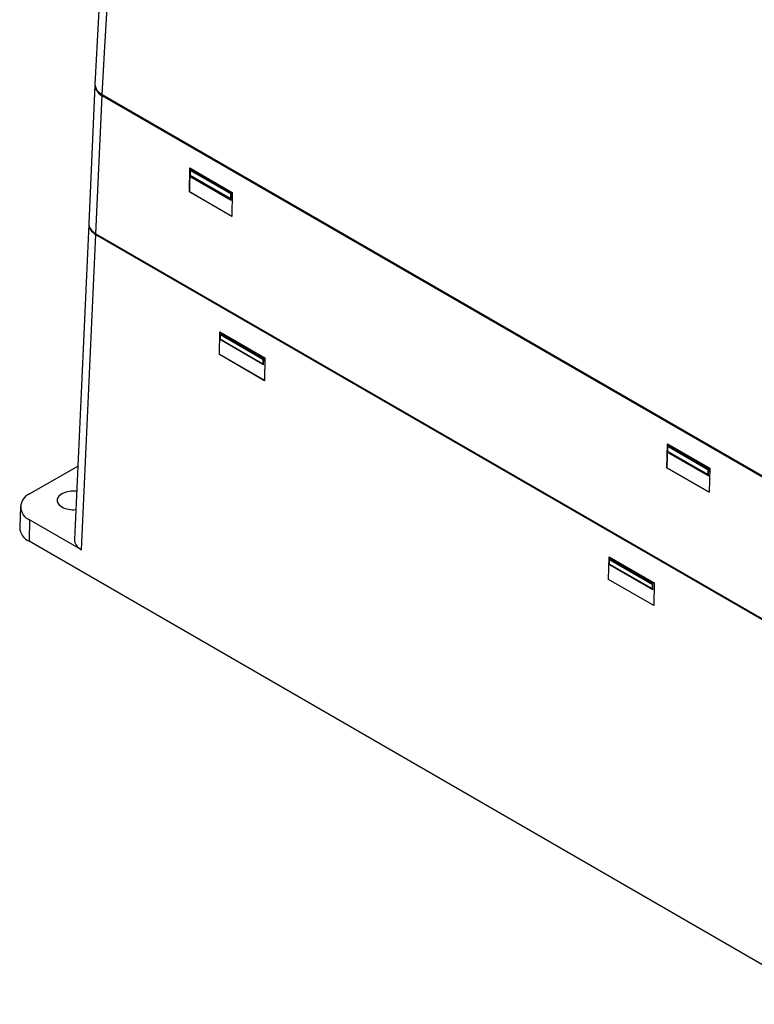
# Model space of a CAD drawing. Header units: millimetres. Extents: x 0 to 1048, y 0 to 810.
# Tile 38 of 45: x 753 to 867, y 463 to 616. Entities that reach past the tile are written whole.
import ezdxf

# ---------------------------------------------------------------- set-up
doc = ezdxf.new("R2010")
doc.units = ezdxf.units.MM
doc.header["$LTSCALE"] = 3.75

msp = doc.modelspace()

# ---------------------------------------------------------------- linework, layer by layer
for p, q in [((764.945, 605.35), (763.983, 583.997)), ((765.095, 582.39), (766.057, 603.742)), ((870.894, 543.34), (766.057, 603.861)), ((870.894, 543.221), (766.057, 603.742)), ((779.568, 588.872), (779.654, 592.571)), ((779.657, 592.569), (779.571, 588.873)), ((779.654, 592.571), (786.208, 588.787)), ((779.834, 592.262), (779.719, 592.186)), ((779.719, 592.186), (785.913, 588.61)), ((779.719, 591.402), (779.719, 592.186)), ((785.913, 587.826), (779.719, 591.402)), ((779.81, 591.18), (779.719, 591.402)), ((779.81, 591.18), (786.011, 587.601)), ((786.036, 588.681), (779.834, 592.262)), ((779.571, 588.873), (779.568, 588.872)), ((786.13, 585.084), (779.568, 588.872)), ((779.571, 588.873), (786.13, 585.087)), ((786.036, 588.681), (785.913, 588.61)), ((785.913, 588.61), (785.913, 587.826)), ((786.011, 587.601), (786.036, 588.681)), ((786.208, 588.787), (786.13, 585.084)), ((785.913, 587.826), (786.011, 587.601)), ((763.978, 583.875), (761.765, 535.087)), ((762.877, 533.479), (765.089, 582.267)), ((765.089, 582.267), (870.89, 521.19)), ((765.095, 582.39), (870.894, 521.313)), ((765.098, 582.272), (765.103, 582.385)), ((765.098, 582.272), (870.899, 521.195)), ((784.202, 563.686), (784.286, 567.213)), ((784.211, 563.692), (784.295, 567.208)), ((784.286, 567.213), (791.262, 563.186)), ((784.484, 566.861), (784.372, 566.782)), ((784.372, 566.782), (790.947, 562.987)), ((784.372, 566.072), (784.372, 566.782)), ((791.071, 563.058), (784.484, 566.861)), ((784.372, 566.072), (790.947, 562.277)), ((784.463, 565.902), (784.372, 566.072)), ((791.049, 562.1), (784.463, 565.902)), ((784.202, 563.686), (784.211, 563.692)), ((791.188, 559.653), (784.202, 563.686)), ((791.189, 559.664), (784.211, 563.692)), ((790.947, 562.987), (791.071, 563.058)), ((790.947, 562.987), (790.947, 562.277)), ((790.947, 562.277), (791.049, 562.1)), ((791.049, 562.1), (791.071, 563.058)), ((791.262, 563.186), (791.188, 559.653)), ((853.496, 546.194), (853.582, 549.893)), ((853.585, 549.891), (853.499, 546.195)), ((853.582, 549.893), (860.136, 546.109)), ((853.762, 549.584), (853.647, 549.508)), ((853.647, 549.508), (859.841, 545.932)), ((853.647, 548.724), (853.647, 549.508)), ((859.841, 545.148), (853.647, 548.724)), ((853.738, 548.503), (853.647, 548.724)), ((853.738, 548.503), (859.939, 544.923)), ((859.964, 546.003), (853.762, 549.584)), ((754.832, 542.141), (762.28, 546.441)), ((853.499, 546.195), (853.496, 546.194)), ((860.058, 542.406), (853.496, 546.194)), ((853.499, 546.195), (860.058, 542.409)), ((859.964, 546.003), (859.841, 545.932)), ((859.841, 545.932), (859.841, 545.148)), ((859.939, 544.923), (859.964, 546.003)), ((860.136, 546.109), (860.058, 542.406)), ((859.841, 545.148), (859.939, 544.923)), ((753.391, 540.185), (753.286, 536.92)), ((754.832, 538.123), (754.758, 534.814)), ((762.877, 533.479), (754.832, 538.123)), ((878.861, 463.171), (754.758, 534.814)), ((844.461, 528.899), (844.546, 532.426)), ((844.471, 528.905), (844.555, 532.421)), ((844.546, 532.426), (851.522, 528.399)), ((844.743, 532.074), (844.632, 531.995)), ((844.632, 531.995), (851.207, 528.199)), ((844.632, 531.285), (844.632, 531.995)), ((851.331, 528.271), (844.743, 532.074)), ((844.632, 531.285), (851.207, 527.49)), ((844.723, 531.115), (844.632, 531.285)), ((851.308, 527.313), (844.723, 531.115)), ((844.471, 528.905), (844.461, 528.899)), ((851.448, 524.866), (844.461, 528.899)), ((851.448, 524.876), (844.471, 528.905)), ((851.207, 528.199), (851.331, 528.271)), ((851.207, 528.199), (851.207, 527.49)), ((851.207, 527.49), (851.308, 527.313)), ((851.308, 527.313), (851.331, 528.271)), ((851.522, 528.399), (851.448, 524.866))]:
    msp.add_line(p, q)
at = {"flags": 128}
for points in [[(768.805, 678.123), (768.122, 665.072), (767.422, 652.047), (766.756, 639.53), (766.118, 627.522), (765.494, 616.024), (764.947, 605.473)], [(766.057, 603.861), (766.41, 610.449), (766.834, 617.333), (767.238, 624.06), (767.631, 630.794), (768.024, 637.527), (768.418, 644.26), (768.591, 647.223), (768.764, 650.185), (768.937, 653.148), (769.153, 656.851), (769.307, 659.452), (769.413, 661.182), (769.497, 662.548), (769.608, 664.319), (769.717, 666.079), (769.805, 667.52), (769.884, 668.82), (769.953, 669.98), (770.035, 671.424), (770.122, 673.011), (770.2, 674.537), (770.271, 676.003)], [(764.964, 605.47), (764.944, 605.411), (765.233, 604.573), (766.057, 603.861)], [(762.104, 542.552), (761.975, 542.566), (761.192, 542.566), (760.449, 542.426), (759.816, 542.161), (759.356, 541.795), (759.114, 541.366), (759.114, 540.914), (759.356, 540.485), (759.816, 540.12)]]:
    msp.add_lwpolyline(points, dxfattribs=at)
for centre, radius, start, end in [((755.594, 540.132), 2.149, 110.78342, 249.21658), ((761.576, 543.547), 3.853, 242.81519, 275.94263), ((755.676, 537.023), 2.392, 182.47405, 247.41773)]:
    msp.add_arc(centre, radius, start, end)
for centre, ratio, start_param, end_param in [((768.746, 605.293), 0.5768977, 3.1156165, 3.9266529), ((767.779, 583.818), 0.5768923, 3.1154349, 3.9266482), ((767.785, 583.94), 0.5768977, 3.1156165, 3.9266529), ((765.566, 535.029), 0.5768923, 3.1154349, 3.9266482)]:
    msp.add_ellipse(centre, major_axis=(3.803, 0), ratio=ratio, start_param=start_param, end_param=end_param)

doc.saveas('drawing.dxf')
